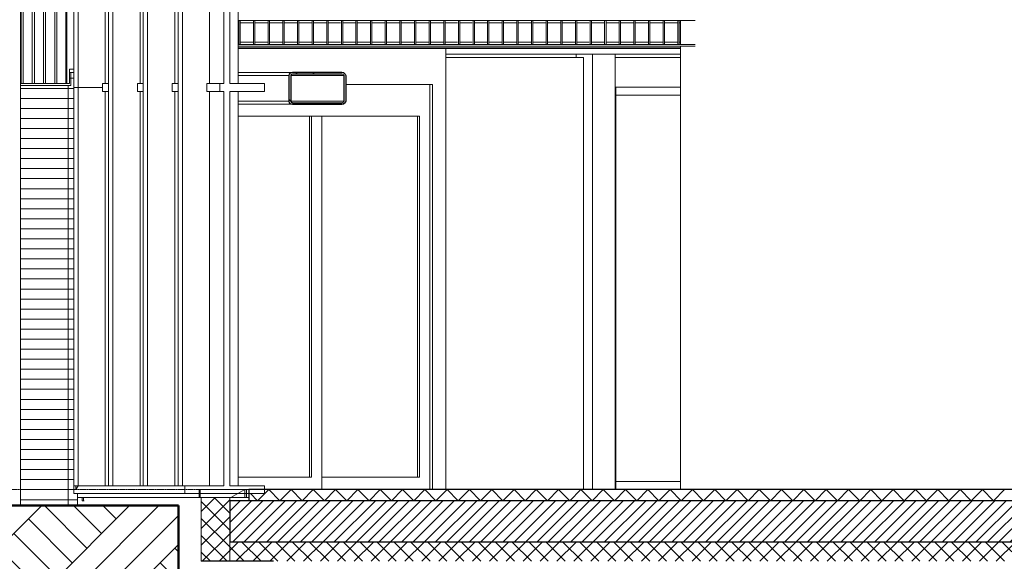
# Model space of a CAD drawing. Extents: x 0 to 92550, y 0 to 59400.
# Tile 15 of 105: x 14325 to 20507, y 11250 to 14651. Entities that reach past the tile are written whole.
import ezdxf
from ezdxf.xclip import XClip

# ---------------------------------------------------------------- set-up
doc = ezdxf.new("R2010")
doc.units = 0
doc.header["$MEASUREMENT"] = 0
doc.header["$XCLIPFRAME"] = 0
doc.linetypes.add('Streep-streepje', pattern=[1300, 1000, -100, 100, -100])
for name, color, linetype in [('ZZ 16 Fundering', 7, 'Continuous'), ('ZZ 21 Buitenwand spouwblad baksteen', 7, 'Continuous'), ('ZZ 21 Buitenwand spouwblad hsb', 7, 'Continuous'), ('ZZ 21 Buitenwand spouwisolatie', 7, 'Continuous'), ('ZZ 21 Vliesgevel', 7, 'Continuous'), ('ZZ 22 Binnenwand metal stud', 7, 'Continuous'), ('ZZ 23 Vloeren geïsoleerd', 7, 'Continuous'), ('ZZ 28 HDC staalconstructies', 7, 'Continuous'), ('ZZ 34 Balustrades', 7, 'Continuous'), ('ZZ 41 Buitenwandafwerking gevelhout', 7, 'Continuous'), ('ZZ 42 Aftimmerwerk algemeen', 7, 'Continuous'), ('ZZ 43 Vloerafwerking dekvloer', 7, 'Continuous'), ('ZZ 45 Plafond koofconstructies', 7, 'Continuous'), ('ZZ 52 Hemelwaterafvoeren', 7, 'Continuous'), ('ZZ 90 Terrein perceel', 7, 'Continuous')]:
    doc.layers.add(name, color=color, linetype=linetype)
pattern_1 = [(45, (5738.87, 11700), (-53.03301, 53.03301), []), (135, (5738.87, 11700), (53.03301, 53.03301), [])]

# ---------------------------------------------------------------- blocks, each defined once
blk = doc.blocks.new('*X132')
at = {"layer": 'ZZ 41 Buitenwandafwerking gevelhout', "color": 7, "linetype": 'Continuous', "lineweight": 5, "ltscale": 0.01}
for p, q in [((14334.1, 15500), (14334.1, 15400)), ((14334.1, 15500), (14334.1, 15400)), ((14347.2, 15500), (14347.2, 15400)), ((14404.5, 15500), (14404.5, 15400)), ((14404.5, 15500), (14404.5, 15400)), ((14417.6, 15500), (14417.6, 15400)), ((14474.9, 15500), (14474.9, 15400)), ((14474.9, 15500), (14474.9, 15400)), ((14488, 15500), (14488, 15400)), ((14545.3, 15500), (14545.3, 15400)), ((14545.3, 15500), (14545.3, 15400)), ((14558.4, 15500), (14558.4, 15400)), ((14615.7, 15500), (14615.7, 15400)), ((14615.7, 15500), (14615.7, 15400)), ((14334.1, 15400), (14334.1, 15300)), ((14334.1, 15400), (14334.1, 15300)), ((14347.2, 15400), (14347.2, 15300)), ((14404.5, 15400), (14404.5, 15300)), ((14404.5, 15400), (14404.5, 15300)), ((14417.6, 15400), (14417.6, 15300)), ((14474.9, 15400), (14474.9, 15300)), ((14474.9, 15400), (14474.9, 15300)), ((14488, 15400), (14488, 15300)), ((14545.3, 15400), (14545.3, 15300)), ((14545.3, 15400), (14545.3, 15300)), ((14558.4, 15400), (14558.4, 15300)), ((14615.7, 15400), (14615.7, 15300)), ((14615.7, 15400), (14615.7, 15300)), ((14334.1, 15300), (14334.1, 15200)), ((14334.1, 15300), (14334.1, 15200)), ((14347.2, 15300), (14347.2, 15200)), ((14404.5, 15300), (14404.5, 15200)), ((14404.5, 15300), (14404.5, 15200)), ((14417.6, 15300), (14417.6, 15200)), ((14474.9, 15300), (14474.9, 15200)), ((14474.9, 15300), (14474.9, 15200)), ((14488, 15300), (14488, 15200)), ((14545.3, 15300), (14545.3, 15200)), ((14545.3, 15300), (14545.3, 15200)), ((14558.4, 15300), (14558.4, 15200)), ((14615.7, 15300), (14615.7, 15200)), ((14615.7, 15300), (14615.7, 15200)), ((14334.1, 15200), (14334.1, 15100)), ((14334.1, 15200), (14334.1, 15100)), ((14347.2, 15200), (14347.2, 15100)), ((14404.5, 15200), (14404.5, 15100)), ((14404.5, 15200), (14404.5, 15100)), ((14417.6, 15200), (14417.6, 15100)), ((14474.9, 15200), (14474.9, 15100)), ((14474.9, 15200), (14474.9, 15100)), ((14488, 15200), (14488, 15100)), ((14545.3, 15200), (14545.3, 15100)), ((14545.3, 15200), (14545.3, 15100)), ((14558.4, 15200), (14558.4, 15100)), ((14615.7, 15200), (14615.7, 15100)), ((14615.7, 15200), (14615.7, 15100)), ((14334.1, 15100), (14334.1, 15000)), ((14334.1, 15100), (14334.1, 15000)), ((14347.2, 15100), (14347.2, 15000)), ((14404.5, 15100), (14404.5, 15000)), ((14404.5, 15100), (14404.5, 15000)), ((14417.6, 15100), (14417.6, 15000)), ((14474.9, 15100), (14474.9, 15000)), ((14474.9, 15100), (14474.9, 15000)), ((14488, 15100), (14488, 15000)), ((14545.3, 15100), (14545.3, 15000)), ((14545.3, 15100), (14545.3, 15000)), ((14558.4, 15100), (14558.4, 15000)), ((14615.7, 15100), (14615.7, 15000)), ((14615.7, 15100), (14615.7, 15000)), ((14334.1, 15000), (14334.1, 14900)), ((14334.1, 15000), (14334.1, 14900)), ((14347.2, 15000), (14347.2, 14900)), ((14404.5, 15000), (14404.5, 14900)), ((14404.5, 15000), (14404.5, 14900)), ((14417.6, 15000), (14417.6, 14900)), ((14474.9, 15000), (14474.9, 14900)), ((14474.9, 15000), (14474.9, 14900)), ((14488, 15000), (14488, 14900)), ((14545.3, 15000), (14545.3, 14900)), ((14545.3, 15000), (14545.3, 14900)), ((14558.4, 15000), (14558.4, 14900)), ((14615.7, 15000), (14615.7, 14900)), ((14615.7, 15000), (14615.7, 14900)), ((14334.1, 14900), (14334.1, 14800)), ((14334.1, 14900), (14334.1, 14800)), ((14347.2, 14900), (14347.2, 14800)), ((14404.5, 14900), (14404.5, 14800)), ((14404.5, 14900), (14404.5, 14800)), ((14417.6, 14900), (14417.6, 14800)), ((14474.9, 14900), (14474.9, 14800)), ((14474.9, 14900), (14474.9, 14800)), ((14488, 14900), (14488, 14800)), ((14545.3, 14900), (14545.3, 14800)), ((14545.3, 14900), (14545.3, 14800)), ((14558.4, 14900), (14558.4, 14800)), ((14615.7, 14900), (14615.7, 14800)), ((14615.7, 14900), (14615.7, 14800)), ((14334.1, 14800), (14334.1, 14700)), ((14334.1, 14800), (14334.1, 14700)), ((14347.2, 14800), (14347.2, 14700)), ((14404.5, 14800), (14404.5, 14700)), ((14404.5, 14800), (14404.5, 14700)), ((14417.6, 14800), (14417.6, 14700)), ((14474.9, 14800), (14474.9, 14700)), ((14474.9, 14800), (14474.9, 14700)), ((14488, 14800), (14488, 14700)), ((14545.3, 14800), (14545.3, 14700)), ((14545.3, 14800), (14545.3, 14700)), ((14558.4, 14800), (14558.4, 14700)), ((14615.7, 14800), (14615.7, 14700)), ((14615.7, 14800), (14615.7, 14700)), ((14334.1, 14700), (14334.1, 14600)), ((14334.1, 14700), (14334.1, 14600)), ((14347.2, 14700), (14347.2, 14600)), ((14404.5, 14700), (14404.5, 14600)), ((14404.5, 14700), (14404.5, 14600)), ((14417.6, 14700), (14417.6, 14600)), ((14474.9, 14700), (14474.9, 14600)), ((14474.9, 14700), (14474.9, 14600)), ((14488, 14700), (14488, 14600)), ((14545.3, 14700), (14545.3, 14600)), ((14545.3, 14700), (14545.3, 14600)), ((14558.4, 14700), (14558.4, 14600)), ((14615.7, 14700), (14615.7, 14600)), ((14615.7, 14700), (14615.7, 14600)), ((14334.1, 14600), (14334.1, 14500)), ((14334.1, 14600), (14334.1, 14500)), ((14347.2, 14600), (14347.2, 14500)), ((14404.5, 14600), (14404.5, 14500)), ((14404.5, 14600), (14404.5, 14500)), ((14417.6, 14600), (14417.6, 14500)), ((14474.9, 14600), (14474.9, 14500)), ((14474.9, 14600), (14474.9, 14500)), ((14488, 14600), (14488, 14500)), ((14545.3, 14600), (14545.3, 14500)), ((14545.3, 14600), (14545.3, 14500)), ((14558.4, 14600), (14558.4, 14500)), ((14615.7, 14600), (14615.7, 14500)), ((14615.7, 14600), (14615.7, 14500)), ((14334.1, 14500), (14334.1, 14400)), ((14334.1, 14500), (14334.1, 14400)), ((14347.2, 14500), (14347.2, 14400)), ((14404.5, 14500), (14404.5, 14400)), ((14404.5, 14500), (14404.5, 14400)), ((14417.6, 14500), (14417.6, 14400)), ((14474.9, 14500), (14474.9, 14400)), ((14474.9, 14500), (14474.9, 14400)), ((14488, 14500), (14488, 14400)), ((14545.3, 14500), (14545.3, 14400)), ((14545.3, 14500), (14545.3, 14400)), ((14558.4, 14500), (14558.4, 14400)), ((14615.7, 14500), (14615.7, 14400)), ((14615.7, 14500), (14615.7, 14400)), ((14334.1, 14400), (14334.1, 14300)), ((14334.1, 14400), (14334.1, 14300)), ((14347.2, 14400), (14347.2, 14300)), ((14404.5, 14400), (14404.5, 14300)), ((14404.5, 14400), (14404.5, 14300)), ((14417.6, 14400), (14417.6, 14300)), ((14474.9, 14400), (14474.9, 14300)), ((14474.9, 14400), (14474.9, 14300)), ((14488, 14400), (14488, 14300)), ((14545.3, 14400), (14545.3, 14300)), ((14545.3, 14400), (14545.3, 14300)), ((14558.4, 14400), (14558.4, 14300)), ((14615.7, 14400), (14615.7, 14300)), ((14615.7, 14400), (14615.7, 14300)), ((14334.1, 14300), (14334.1, 14250)), ((14334.1, 14300), (14334.1, 14250)), ((14347.2, 14300), (14347.2, 14250)), ((14404.5, 14300), (14404.5, 14250)), ((14404.5, 14300), (14404.5, 14250)), ((14417.6, 14300), (14417.6, 14250)), ((14474.9, 14300), (14474.9, 14250)), ((14474.9, 14300), (14474.9, 14250)), ((14488, 14300), (14488, 14250)), ((14545.3, 14300), (14545.3, 14250)), ((14545.3, 14300), (14545.3, 14250)), ((14558.4, 14300), (14558.4, 14250)), ((14615.7, 14300), (14615.7, 14250)), ((14615.7, 14300), (14615.7, 14250))]:
    blk.add_line(p, q, dxfattribs=at)
blk = doc.blocks.new('*X135')
at = {"layer": 'ZZ 43 Vloerafwerking dekvloer', "color": 7, "linetype": 'Continuous', "lineweight": 5, "ltscale": 0.01}
for p, q in [((15818.9, 11630), (15888.9, 11700)), ((15888.9, 11700), (15958.9, 11630)), ((15958.9, 11630), (16028.9, 11700)), ((16028.9, 11700), (16098.9, 11630)), ((16098.9, 11630), (16168.9, 11700)), ((16168.9, 11700), (16238.9, 11630)), ((16238.9, 11630), (16308.9, 11700)), ((16308.9, 11700), (16378.9, 11630)), ((16378.9, 11630), (16448.9, 11700)), ((16448.9, 11700), (16518.9, 11630)), ((16518.9, 11630), (16588.9, 11700)), ((16588.9, 11700), (16658.9, 11630)), ((16658.9, 11630), (16728.9, 11700)), ((16728.9, 11700), (16798.9, 11630)), ((16798.9, 11630), (16868.9, 11700)), ((16868.9, 11700), (16938.9, 11630)), ((16938.9, 11630), (17008.9, 11700)), ((17008.9, 11700), (17078.9, 11630)), ((17078.9, 11630), (17148.9, 11700)), ((17148.9, 11700), (17218.9, 11630)), ((17218.9, 11630), (17288.9, 11700)), ((17288.9, 11700), (17358.9, 11630)), ((17358.9, 11630), (17428.9, 11700)), ((17428.9, 11700), (17498.9, 11630)), ((17498.9, 11630), (17568.9, 11700)), ((17568.9, 11700), (17638.9, 11630)), ((17638.9, 11630), (17708.9, 11700)), ((17708.9, 11700), (17778.9, 11630)), ((17778.9, 11630), (17848.9, 11700)), ((17848.9, 11700), (17918.9, 11630)), ((17918.9, 11630), (17988.9, 11700)), ((17988.9, 11700), (18058.9, 11630)), ((18058.9, 11630), (18128.9, 11700)), ((18128.9, 11700), (18198.9, 11630)), ((18198.9, 11630), (18268.9, 11700)), ((18268.9, 11700), (18338.9, 11630)), ((18338.9, 11630), (18408.9, 11700)), ((18408.9, 11700), (18478.9, 11630)), ((18478.9, 11630), (18548.9, 11700)), ((18548.9, 11700), (18618.9, 11630)), ((18618.9, 11630), (18688.9, 11700)), ((18688.9, 11700), (18758.9, 11630)), ((18758.9, 11630), (18828.9, 11700)), ((18828.9, 11700), (18898.9, 11630)), ((18898.9, 11630), (18968.9, 11700)), ((18968.9, 11700), (19038.9, 11630)), ((19038.9, 11630), (19108.9, 11700)), ((19108.9, 11700), (19178.9, 11630)), ((19178.9, 11630), (19248.9, 11700)), ((19248.9, 11700), (19318.9, 11630)), ((19318.9, 11630), (19388.9, 11700)), ((19388.9, 11700), (19458.9, 11630)), ((19458.9, 11630), (19528.9, 11700)), ((19528.9, 11700), (19598.9, 11630)), ((19598.9, 11630), (19668.9, 11700)), ((19668.9, 11700), (19738.9, 11630)), ((19738.9, 11630), (19808.9, 11700)), ((19808.9, 11700), (19878.9, 11630)), ((19878.9, 11630), (19948.9, 11700)), ((19948.9, 11700), (20018.9, 11630)), ((20018.9, 11630), (20088.9, 11700)), ((20088.9, 11700), (20158.9, 11630)), ((20158.9, 11630), (20228.9, 11700)), ((20228.9, 11700), (20298.9, 11630)), ((20298.9, 11630), (20368.9, 11700)), ((20368.9, 11700), (20438.9, 11630)), ((20438.9, 11630), (20508.9, 11700)), ((15773.9, 11675), (15818.9, 11630))]:
    blk.add_line(p, q, dxfattribs=at)
blk = doc.blocks.new('*X148')
at = {"layer": 'ZZ 21 Buitenwand spouwblad hsb', "color": 7, "linetype": 'Continuous', "lineweight": 5, "ltscale": 0.01}
blk.add_line((15737.9, 11700), (15651.3, 11650), dxfattribs=at)
blk = doc.blocks.new('Drawing_2_2', base_point=(5738.9, 11700))
at = {"layer": 'ZZ 21 Buitenwand spouwblad baksteen', "linetype": 'Continuous', "lineweight": 0, "true_color": 0x000000}
h = blk.add_hatch(dxfattribs=at)
h.set_pattern_fill('920_Lijnen_horz__63_0002', color=18, style=0, pattern_type=2)
h.set_pattern_definition([(0, (23722.41, 11700), (0, 63), [])])
h.paths.add_polyline_path([(14638.1, 14250), (14330.6, 14250), (14330.6, 14237.5), (14646.5, 14237.5), (14646.5, 14320), (14638.1, 14320)])
h = blk.add_hatch(dxfattribs=at)
h.set_pattern_fill('920_Lijnen_horz__63_0002', color=18, style=0, pattern_type=2)
h.set_pattern_definition([(180, (-3337.04, 11700), (0, 63), [])])
h.paths.add_polyline_path([(14646.5, 14237.5), (14629.7, 14237.5), (14629.7, 11600), (14688.4, 11600), (14688.4, 11675), (14664.5, 11675), (14664.5, 11725), (14664.5, 14320), (14646.5, 14320)])
h = blk.add_hatch(dxfattribs=at)
h.set_pattern_fill('920_Lijnen_horz__63_0002', color=18, style=0, pattern_type=2)
h.set_pattern_definition([(0, (23705.65, 11700), (0, 63), [])])
h.paths.add_polyline_path([(14330.6, 14237.5), (14330.6, 11600), (14629.7, 11600), (14629.7, 14237.5)])
at = {"layer": 'ZZ 21 Buitenwand spouwblad hsb', "linetype": 'Continuous', "lineweight": 0, "true_color": 0x7f7f7f}
blk.add_hatch(color=8, dxfattribs=at).paths.add_polyline_path([(15452.7, 11650), (15457.5, 11650), (15457.5, 11700), (15452.7, 11700)])
at = {"layer": 'ZZ 21 Buitenwand spouwblad hsb', "linetype": 'Continuous', "lineweight": 0, "true_color": 0x000000}
h = blk.add_hatch(dxfattribs=at)
h.set_pattern_fill('325_Hout_plaatmateriaal__BF', color=18, style=0, pattern_type=2)
h.set_pattern_definition([(360, (5738.867, 11700), (0, 50), [])])
h.paths.add_polyline_path([(15737.9, 11700), (15737.9, 11650), (15748.7, 11650), (15748.7, 11700)])
h = blk.add_hatch(dxfattribs=at)
h.set_pattern_fill('930_Lijnen_vert_200_0002', color=18, style=0, pattern_type=2)
h.set_pattern_definition([(1e-14, (5738.87, 11700), (0, 200), [])])
h.paths.add_polyline_path([(15748.7, 11650), (15764.2, 11650), (15764.2, 11700), (15748.7, 11700)])
at = {"layer": 'ZZ 21 Buitenwand spouwisolatie', "linetype": 'Continuous', "lineweight": 0, "true_color": 0x000000}
h = blk.add_hatch(dxfattribs=at)
h.set_pattern_fill('415_Isolatie_ruit_0002', color=18, style=0, pattern_type=2)
h.set_pattern_definition(pattern_1)
h.paths.add_polyline_path([(15465.8, 11250), (15644.8, 11250), (15644.8, 11650), (15465.8, 11650)])
at = {"layer": 'ZZ 23 Vloeren geïsoleerd', "linetype": 'Continuous', "lineweight": 0, "true_color": 0x000000}
h = blk.add_hatch(dxfattribs=at)
h.set_pattern_fill('220_Gewapend_beton___pre_61', color=18, style=0, pattern_type=2)
h.set_pattern_definition([(45, (5738.867, 11700), (-35.35534, 35.35534), [])])
h.paths.add_polyline_path([(59738.9, 11630), (15644.8, 11630), (15644.8, 11370), (59738.9, 11370)])
h = blk.add_hatch(dxfattribs=at)
h.set_pattern_fill('415_Isolatie_ruit_0002', color=18, style=0, pattern_type=2)
h.set_pattern_definition(pattern_1)
h.paths.add_polyline_path([(15644.8, 11250), (59738.9, 11250), (59738.9, 11370), (15644.8, 11370)])
at = {"layer": 'ZZ 28 HDC staalconstructies', "linetype": 'Continuous', "lineweight": 0, "true_color": 0x000000}
h = blk.add_hatch(dxfattribs=at)
h.set_pattern_fill('515_Staal_0002', color=18, style=0, pattern_type=2)
h.set_pattern_definition([(135, (5738.87, 11700), (159.099, 159.099), []), (135, (5685.83, 11646.97), (159.099, 159.099), [])])
h.paths.add_polyline_path([(16369.6, 14310), (16360.8, 14317.3), (16348.9, 14320), (16038.6, 14320), (16026.7, 14317.3), (16018, 14310), (16014.8, 14300), (16014.8, 14140), (16018, 14130), (16026.7, 14122.7), (16038.6, 14120), (16348.9, 14120), (16360.8, 14122.7), (16369.6, 14130), (16372.8, 14140), (16372.8, 14300)])
h.paths.add_polyline_path([(16348.9, 14310), (16357.3, 14307.1), (16360.8, 14300), (16360.8, 14140), (16357.3, 14132.9), (16348.9, 14130), (16038.6, 14130), (16030.2, 14132.9), (16026.7, 14140), (16026.7, 14300), (16030.2, 14307.1), (16038.6, 14310)], flags=0)
at = {"layer": 'ZZ 90 Terrein perceel', "linetype": 'Continuous', "lineweight": 0, "true_color": 0x000000}
h = blk.add_hatch(dxfattribs=at)
h.set_pattern_fill('805_Grond_0002', color=18, style=0, pattern_type=2)
h.set_pattern_definition([(45, (5738.87, 11700), (-275.772, 275.772), []), (45, (5646.94, 11791.9), (-551.543, 551.543), []), (45, (5555, 11883.85), (-551.543, 551.543), []), (135, (5463.1, 11975.77), (91.9239, 91.9239), [390, -390])])
h.paths.add_polyline_path([(8788.9, 10800), (15321.5, 10800), (15321.5, 11600), (8788.9, 11600)])
at = {"layer": 'ZZ 16 Fundering', "color": 7, "linetype": 'Continuous', "lineweight": 25, "ltscale": 0.01, "flags": 128}
blk.add_lwpolyline([(15919.3, 11250), (15644.8, 11250), (15465.8, 11250)], dxfattribs=at)
at = {"layer": 'ZZ 21 Buitenwand spouwblad baksteen', "color": 7, "linetype": 'Continuous', "lineweight": 5, "ltscale": 0.01}
for p, q in [((14646.5, 14320), (14638.1, 14320)), ((14646.5, 14320), (14664.5, 14320)), ((14646.5, 14237.5), (14646.5, 14320)), ((14629.7, 14237.5), (14330.6, 14237.5)), ((14629.7, 14237.5), (14646.5, 14237.5)), ((14629.7, 11600), (14629.7, 14237.5)), ((18068.3, 14177), (18473.9, 14177)), ((18473.9, 11751), (18068.3, 11751)), ((14688.4, 11675), (14688.4, 11600))]:
    blk.add_line(p, q, dxfattribs=at)
at = {"layer": 'ZZ 21 Buitenwand spouwblad hsb', "color": 7, "linetype": 'Continuous', "lineweight": 5, "ltscale": 0.01}
for p, q in [((17865.7, 14414), (17000, 14414)), ((17865.7, 11700), (17865.7, 14414)), ((18473.9, 14414), (18064.2, 14414)), ((18068.3, 14228), (18473.9, 14228)), ((18068.3, 11700), (18068.3, 14228)), ((14688.4, 11650), (14721.9, 11650)), ((14721.9, 11650), (15452.7, 11650))]:
    blk.add_line(p, q, dxfattribs=at)
at = {"layer": 'ZZ 21 Buitenwand spouwblad hsb', "color": 7, "linetype": 'Continuous', "lineweight": 9, "ltscale": 0.01}
for p, q in [((15452.7, 11700), (15452.7, 11650)), ((15457.5, 11700), (15452.7, 11700)), ((15457.5, 11700), (15457.5, 11650)), ((15737.9, 11700), (15457.5, 11700)), ((15737.9, 11700), (15737.9, 11650)), ((15748.7, 11700), (15748.7, 11650)), ((15457.5, 11650), (15452.7, 11650)), ((15465.8, 11650), (15457.5, 11650)), ((15644.8, 11650), (15465.8, 11650)), ((15737.9, 11650), (15644.8, 11650))]:
    blk.add_line(p, q, dxfattribs=at)
at = {"layer": 'ZZ 21 Buitenwand spouwblad hsb', "color": 7, "linetype": 'Continuous', "lineweight": 9, "ltscale": 0.01, "flags": 128}
for points in [[(15764.2, 11700), (15748.7, 11700), (15737.9, 11700)], [(15764.2, 11650), (15748.7, 11650), (15737.9, 11650)]]:
    blk.add_lwpolyline(points, dxfattribs=at)
at = {"layer": 'ZZ 21 Buitenwand spouwisolatie', "color": 7, "linetype": 'Continuous', "lineweight": 9, "ltscale": 0.01}
for p, q in [((15465.8, 11650), (15465.8, 11250)), ((15644.8, 11650), (15644.8, 11630)), ((15644.8, 11370), (15644.8, 11250))]:
    blk.add_line(p, q, dxfattribs=at)
at = {"layer": 'ZZ 21 Vliesgevel', "color": 7, "linetype": 'Continuous', "lineweight": 5, "ltscale": 0.01}
for p, q in [((14664.5, 14225), (14664.5, 16750)), ((14691.8, 14225), (14691.8, 16750)), ((14862.8, 16725), (14862.8, 14250)), ((14882.8, 14225), (14882.8, 16750)), ((14910.1, 14225), (14910.1, 16750)), ((15081, 16725), (15081, 14250)), ((15101.1, 14225), (15101.1, 16750)), ((15128.4, 14225), (15128.4, 16750)), ((15299.3, 16725), (15299.3, 14250)), ((15319.4, 14225), (15319.4, 16750)), ((15346.6, 14225), (15346.6, 16750)), ((15517.6, 16725), (15517.6, 14250)), ((15697.8, 14250), (15697.8, 16725)), ((14664.5, 11725), (14664.5, 14225)), ((14691.8, 14225), (14664.5, 14225)), ((14691.8, 11725), (14691.8, 14225)), ((14846, 14225), (14691.8, 14225)), ((14846, 14200), (14846, 14250)), ((14882.8, 14250), (14846, 14250)), ((14882.8, 11725), (14882.8, 14225)), ((14910.1, 11725), (14910.1, 14225)), ((15064.3, 14200), (15064.3, 14250)), ((15101.1, 14250), (15064.3, 14250)), ((15101.1, 11725), (15101.1, 14225)), ((15128.4, 11725), (15128.4, 14225)), ((15282.6, 14200), (15282.6, 14250)), ((15319.4, 14250), (15282.6, 14250)), ((15319.4, 11725), (15319.4, 14225)), ((15346.6, 11725), (15346.6, 14225)), ((15500.8, 14200), (15500.8, 14250)), ((15582.8, 14250), (15500.8, 14250)), ((14882.8, 14200), (14846, 14200)), ((14862.8, 14200), (14862.8, 11725)), ((15101.1, 14200), (15064.3, 14200)), ((15081, 14200), (15081, 11725)), ((15319.4, 14200), (15282.6, 14200)), ((15299.3, 14200), (15299.3, 11725)), ((15582.8, 14200), (15500.8, 14200)), ((15517.6, 14200), (15517.6, 11725)), ((15697.8, 11725), (15697.8, 14200)), ((14664.5, 11675), (14664.5, 11725)), ((14678.2, 11725), (14664.5, 11725)), ((14691.8, 11725), (14678.2, 11700)), ((14678.2, 11725), (14678.2, 11700)), ((14691.8, 11725), (14678.2, 11725)), ((14882.8, 11725), (14691.8, 11725)), ((14896.4, 11725), (14882.8, 11725)), ((15101.1, 11725), (14896.4, 11725)), ((15114.7, 11725), (15101.1, 11725)), ((15319.4, 11725), (15114.7, 11725)), ((15333, 11725), (15319.4, 11725)), ((15363.2, 11725), (15333, 11725)), ((14678.2, 11675), (14664.5, 11675)), ((14896.4, 11675), (14678.2, 11675)), ((15114.7, 11675), (14896.4, 11675)), ((15333, 11675), (15114.7, 11675)), ((15363.2, 11675), (15333, 11675))]:
    blk.add_line(p, q, dxfattribs=at)
at = {"layer": 'ZZ 21 Vliesgevel', "color": 7, "linetype": 'Continuous', "lineweight": 9, "ltscale": 0.01}
for p, q in [((15606.7, 16725), (15606.7, 14250)), ((15643.7, 16725), (15643.7, 14250)), ((15582.8, 14250), (15582.8, 14200)), ((15606.7, 14250), (15582.8, 14250)), ((15863.2, 14250), (15643.7, 14250)), ((15863.2, 14250), (15863.2, 14200)), ((15606.7, 14200), (15582.8, 14200)), ((15606.7, 14200), (15606.7, 11725)), ((15863.2, 14200), (15643.7, 14200)), ((15643.7, 14200), (15643.7, 11725)), ((15363.2, 11725), (15363.2, 11675)), ((15606.7, 11725), (15363.2, 11725)), ((15863.2, 11725), (15643.7, 11725)), ((15863.2, 11725), (15863.2, 11675)), ((15863.2, 11675), (15363.2, 11675))]:
    blk.add_line(p, q, dxfattribs=at)
at = {"layer": 'ZZ 22 Binnenwand metal stud', "color": 7, "linetype": 'Continuous', "lineweight": 5, "ltscale": 0.01}
for p, q in [((18473.9, 14646.5), (18473.9, 14494.5)), ((17000, 14470), (17000, 11700)), ((18473.9, 14485), (18473.9, 11700)), ((16372.8, 14245), (16916.2, 14245)), ((16901, 14245), (16901, 14044.9)), ((16916.2, 11700), (16916.2, 14245)), ((16156.8, 14045), (15697.8, 14045)), ((16145.1, 11778), (16145.1, 14044.9)), ((16156.8, 14045), (16156.8, 11778)), ((16222.2, 14045), (16156.8, 14045)), ((16222.2, 11778), (16222.2, 14045)), ((16222.3, 14045), (16222.3, 11778)), ((16835.6, 14045), (16222.3, 14045)), ((16823.9, 14044.9), (16823.9, 11778)), ((16835.6, 14044.9), (16835.6, 14045)), ((16835.6, 14044.9), (16835.6, 11778)), ((16901, 14044.9), (16901, 11700)), ((16156.8, 11778), (15697.8, 11778)), ((16222.2, 11700), (16222.2, 11778)), ((16222.3, 11778), (16222.4, 11778)), ((16222.4, 11778), (16835.5, 11778)), ((16835.5, 11778), (16835.6, 11778))]:
    blk.add_line(p, q, dxfattribs=at)
at = {"layer": 'ZZ 23 Vloeren geïsoleerd', "color": 7, "linetype": 'Continuous', "lineweight": 25, "ltscale": 0.01}
for p, q in [((15644.8, 11630), (15644.8, 11370)), ((15764.2, 11630), (15644.8, 11630)), ((59738.9, 11370), (15644.8, 11370))]:
    blk.add_line(p, q, dxfattribs=at)
at = {"layer": 'ZZ 23 Vloeren geïsoleerd', "color": 7, "linetype": 'Continuous', "lineweight": 25, "ltscale": 0.01, "flags": 128}
blk.add_lwpolyline([(59738.9, 11630), (54858.9, 11630), (54758.9, 11630), (43238.9, 11630), (43138.9, 11630), (15764.2, 11630)], dxfattribs=at)
at = {"layer": 'ZZ 28 HDC staalconstructies', "color": 7, "linetype": 'Continuous', "lineweight": 5, "ltscale": 0.01}
for p, q in [((15697.8, 14646.5), (18566.7, 14646.5)), ((15710.3, 14631.5), (15789.3, 14631.5)), ((15802.2, 14631.5), (15881.1, 14631.5)), ((15894, 14631.5), (15972.9, 14631.5)), ((15985.8, 14631.5), (16064.8, 14631.5)), ((16077.7, 14631.5), (16156.6, 14631.5)), ((16169.5, 14631.5), (16248.5, 14631.5)), ((16261.4, 14631.5), (16340.3, 14631.5)), ((16353.2, 14631.5), (16432.1, 14631.5)), ((16445, 14631.5), (16524, 14631.5)), ((16536.9, 14631.5), (16615.8, 14631.5)), ((16628.7, 14631.5), (16707.6, 14631.5)), ((16720.6, 14631.5), (16799.5, 14631.5)), ((16812.4, 14631.5), (16891.3, 14631.5)), ((16904.2, 14631.5), (16983.2, 14631.5)), ((16996.1, 14631.5), (17075, 14631.5)), ((17087.9, 14631.5), (17166.8, 14631.5)), ((17179.7, 14631.5), (17258.7, 14631.5)), ((17271.6, 14631.5), (17350.5, 14631.5)), ((17363.4, 14631.5), (17442.4, 14631.5)), ((17455.3, 14631.5), (17534.2, 14631.5)), ((17547.1, 14631.5), (17626, 14631.5)), ((17638.9, 14631.5), (17717.9, 14631.5)), ((17730.8, 14631.5), (17809.7, 14631.5)), ((17822.6, 14631.5), (17901.5, 14631.5)), ((17914.5, 14631.5), (17993.4, 14631.5)), ((18006.3, 14631.5), (18085.2, 14631.5)), ((18098.1, 14631.5), (18177.1, 14631.5)), ((18190, 14631.5), (18268.9, 14631.5)), ((18281.8, 14631.5), (18360.7, 14631.5)), ((18373.6, 14631.5), (18452.6, 14631.5)), ((18465.5, 14631.5), (18473.9, 14631.5)), ((15697.8, 14494.5), (18566.7, 14494.5)), ((15697.8, 14485), (18566.7, 14485)), ((15710.3, 14509.5), (15789.3, 14509.5)), ((15802.2, 14509.5), (15881.1, 14509.5)), ((15894, 14509.5), (15972.9, 14509.5)), ((15985.8, 14509.5), (16064.8, 14509.5)), ((16077.7, 14509.5), (16156.6, 14509.5)), ((16169.5, 14509.5), (16248.5, 14509.5)), ((16261.4, 14509.5), (16340.3, 14509.5)), ((16353.2, 14509.5), (16432.1, 14509.5)), ((16445, 14509.5), (16524, 14509.5)), ((16536.9, 14509.5), (16615.8, 14509.5)), ((16628.7, 14509.5), (16707.6, 14509.5)), ((16720.6, 14509.5), (16799.5, 14509.5)), ((16812.4, 14509.5), (16891.3, 14509.5)), ((16904.2, 14509.5), (16983.2, 14509.5)), ((16996.1, 14509.5), (17075, 14509.5)), ((17087.9, 14509.5), (17166.8, 14509.5)), ((17179.7, 14509.5), (17258.7, 14509.5)), ((17271.6, 14509.5), (17350.5, 14509.5)), ((17363.4, 14509.5), (17442.4, 14509.5)), ((17455.3, 14509.5), (17534.2, 14509.5)), ((17547.1, 14509.5), (17626, 14509.5)), ((17638.9, 14509.5), (17717.9, 14509.5)), ((17730.8, 14509.5), (17809.7, 14509.5)), ((17822.6, 14509.5), (17901.5, 14509.5)), ((17914.5, 14509.5), (17993.4, 14509.5)), ((18006.3, 14509.5), (18085.2, 14509.5)), ((18098.1, 14509.5), (18177.1, 14509.5)), ((18190, 14509.5), (18268.9, 14509.5)), ((18281.8, 14509.5), (18360.7, 14509.5)), ((18373.6, 14509.5), (18452.6, 14509.5)), ((18465.5, 14509.5), (18473.9, 14509.5)), ((15697.8, 14320), (16038.6, 14320)), ((15697.8, 14300), (16014.8, 14300)), ((16026.7, 14300), (16360.8, 14300)), ((15697.8, 14140), (16014.8, 14140)), ((15697.8, 14120), (16038.6, 14120)), ((16026.7, 14140), (16360.8, 14140))]:
    blk.add_line(p, q, dxfattribs=at)
at = {"layer": 'ZZ 28 HDC staalconstructies', "color": 7, "linetype": 'Continuous', "lineweight": 25, "ltscale": 0.01}
for p, q in [((16026.7, 14317.3), (16018, 14310)), ((16030.2, 14307.1), (16026.7, 14300)), ((16026.7, 14300), (16026.7, 14140)), ((16357.3, 14307.1), (16360.8, 14300)), ((16360.8, 14317.3), (16369.6, 14310)), ((16360.8, 14300), (16360.8, 14140)), ((16018, 14130), (16026.7, 14122.7)), ((16026.7, 14140), (16030.2, 14132.9)), ((16360.8, 14140), (16357.3, 14132.9)), ((16369.6, 14130), (16360.8, 14122.7))]:
    blk.add_line(p, q, dxfattribs=at)
at = {"layer": 'ZZ 28 HDC staalconstructies', "color": 7, "linetype": 'Continuous', "lineweight": 25, "ltscale": 0.01, "flags": 128}
for points in [[(16018, 14310), (16014.8, 14300), (16014.8, 14140), (16018, 14130)], [(16360.8, 14317.3), (16348.9, 14320), (16038.6, 14320), (16026.7, 14317.3)], [(16357.3, 14307.1), (16348.9, 14310), (16038.6, 14310), (16030.2, 14307.1)], [(16369.6, 14310), (16372.8, 14300), (16372.8, 14140), (16369.6, 14130)], [(16026.7, 14122.7), (16038.6, 14120), (16348.9, 14120), (16360.8, 14122.7)], [(16030.2, 14132.9), (16038.6, 14130), (16348.9, 14130), (16357.3, 14132.9)]]:
    blk.add_lwpolyline(points, dxfattribs=at)
at = {"layer": 'ZZ 34 Balustrades', "color": 7, "linetype": 'Continuous', "lineweight": 5, "ltscale": 0.01}
for p, q in [((15701.9, 14496.3), (15701.9, 14644.7)), ((15710.3, 14496.3), (15710.3, 14644.7)), ((15793.8, 14496.3), (15793.8, 14644.7)), ((15802.2, 14496.3), (15802.2, 14644.7)), ((15885.6, 14496.3), (15885.6, 14644.7)), ((15894, 14496.3), (15894, 14644.7)), ((15977.5, 14496.3), (15977.5, 14644.7)), ((15985.8, 14496.3), (15985.8, 14644.7)), ((16069.3, 14496.3), (16069.3, 14644.7)), ((16077.7, 14496.3), (16077.7, 14644.7)), ((16161.1, 14496.3), (16161.1, 14644.7)), ((16169.5, 14496.3), (16169.5, 14644.7)), ((16253, 14496.3), (16253, 14644.7)), ((16261.4, 14496.3), (16261.4, 14644.7)), ((16344.8, 14496.3), (16344.8, 14644.7)), ((16353.2, 14496.3), (16353.2, 14644.7)), ((16436.7, 14496.3), (16436.7, 14644.7)), ((16445, 14496.3), (16445, 14644.7)), ((16528.5, 14496.3), (16528.5, 14644.7)), ((16536.9, 14496.3), (16536.9, 14644.7)), ((16620.3, 14496.3), (16620.3, 14644.7)), ((16628.7, 14496.3), (16628.7, 14644.7)), ((16712.2, 14496.3), (16712.2, 14644.7)), ((16720.6, 14496.3), (16720.6, 14644.7)), ((16804, 14496.3), (16804, 14644.7)), ((16812.4, 14496.3), (16812.4, 14644.7)), ((16895.8, 14496.3), (16895.8, 14644.7)), ((16904.2, 14496.3), (16904.2, 14644.7)), ((16987.7, 14496.3), (16987.7, 14644.7)), ((16996.1, 14496.3), (16996.1, 14644.7)), ((17079.5, 14496.3), (17079.5, 14644.7)), ((17087.9, 14496.3), (17087.9, 14644.7)), ((17171.4, 14496.3), (17171.4, 14644.7)), ((17179.7, 14496.3), (17179.7, 14644.7)), ((17263.2, 14496.3), (17263.2, 14644.7)), ((17271.6, 14496.3), (17271.6, 14644.7)), ((17355, 14496.3), (17355, 14644.7)), ((17363.4, 14496.3), (17363.4, 14644.7)), ((17446.9, 14496.3), (17446.9, 14644.7)), ((17455.3, 14496.3), (17455.3, 14644.7)), ((17538.7, 14496.3), (17538.7, 14644.7)), ((17547.1, 14496.3), (17547.1, 14644.7)), ((17630.6, 14496.3), (17630.6, 14644.7)), ((17638.9, 14496.3), (17638.9, 14644.7)), ((17722.4, 14496.3), (17722.4, 14644.7)), ((17730.8, 14496.3), (17730.8, 14644.7)), ((17814.2, 14496.3), (17814.2, 14644.7)), ((17822.6, 14496.3), (17822.6, 14644.7)), ((17906.1, 14496.3), (17906.1, 14644.7)), ((17914.5, 14496.3), (17914.5, 14644.7)), ((17997.9, 14496.3), (17997.9, 14644.7)), ((18006.3, 14496.3), (18006.3, 14644.7)), ((18089.8, 14496.3), (18089.8, 14644.7)), ((18098.1, 14496.3), (18098.1, 14644.7)), ((18181.6, 14496.3), (18181.6, 14644.7)), ((18190, 14496.3), (18190, 14644.7)), ((18273.4, 14496.3), (18273.4, 14644.7)), ((18281.8, 14496.3), (18281.8, 14644.7)), ((18365.3, 14496.3), (18365.3, 14644.7)), ((18373.6, 14496.3), (18373.6, 14644.7)), ((18457.1, 14496.3), (18457.1, 14644.7)), ((18465.5, 14496.3), (18465.5, 14644.7)), ((18473.9, 14475), (15697.8, 14475)), ((18473.9, 14470), (15697.8, 14470))]:
    blk.add_line(p, q, dxfattribs=at)
at = {"layer": 'ZZ 41 Buitenwandafwerking gevelhout', "color": 7, "linetype": 'Continuous', "lineweight": 5, "ltscale": 0.01}
for p, q in [((14620.5, 15500), (14620.5, 14250)), ((14638.1, 14340), (14664.5, 14340)), ((14638.1, 14250), (14638.1, 14340)), ((14330.6, 14250), (14620.5, 14250)), ((14620.5, 14250), (14638.1, 14250))]:
    blk.add_line(p, q, dxfattribs=at)
at = {"layer": 'ZZ 41 Buitenwandafwerking gevelhout', "color": 7, "linetype": 'Streep-streepje', "lineweight": 15, "ltscale": 0.01}
blk.add_line((7788.9, 11700), (62238.9, 11700), dxfattribs=at)
at = {"layer": 'ZZ 42 Aftimmerwerk algemeen', "color": 7, "linetype": 'Continuous', "lineweight": 5, "ltscale": 0.01}
for p, q in [((17818, 14414), (17818, 14434)), ((17921.6, 11700), (17921.6, 14434)), ((18064.2, 11700), (18064.2, 14434)), ((14718.7, 11650), (14718.7, 11630)), ((14718.7, 11630), (14725.3, 11630)), ((14725.3, 11630), (14725.3, 11650)), ((14731.1, 11630), (14725.3, 11630))]:
    blk.add_line(p, q, dxfattribs=at)
at = {"layer": 'ZZ 43 Vloerafwerking dekvloer', "color": 7, "linetype": 'Continuous', "lineweight": 25, "ltscale": 0.01}
for p, q in [((15764.2, 11700), (15764.2, 11650)), ((43138.9, 11700), (15764.2, 11700)), ((15764.2, 11650), (15764.2, 11630))]:
    blk.add_line(p, q, dxfattribs=at)
at = {"layer": 'ZZ 45 Plafond koofconstructies', "color": 7, "linetype": 'Continuous', "lineweight": 5, "ltscale": 0.01}
blk.add_line((17000, 14434), (18473.9, 14434), dxfattribs=at)
at = {"layer": 'ZZ 52 Hemelwaterafvoeren', "color": 7, "linetype": 'Continuous', "lineweight": 5, "ltscale": 0.01}
blk.add_line((14330.6, 19877.3), (14330.6, 11600), dxfattribs=at)
at = {"layer": 'ZZ 90 Terrein perceel', "color": 7, "linetype": 'Continuous', "lineweight": 50, "ltscale": 0.01}
for q in [(8788.9, 11600), (15321.5, 10800)]:
    blk.add_line((15321.5, 11600), q, dxfattribs=at)
at = {"layer": 'ZZ 41 Buitenwandafwerking gevelhout', "color": 7, "linetype": 'Continuous', "lineweight": 25, "ltscale": 0.01}
for name in ['*X132', '*X148', '*X135']:
    blk.add_blockref(name, (0, 0), dxfattribs=at)

msp = doc.modelspace()

# ---------------------------------------------------------------- block references
at = {"color": 7, "linetype": 'Continuous', "lineweight": 25, "ltscale": 0.01}
ref = msp.add_blockref('Drawing_2_2', (5738.9, 11700), dxfattribs=at)
XClip(ref).set_block_clipping_path([(7788.8666666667, 8700), (63337.9746950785, 24700)])

doc.saveas('drawing.dxf')
